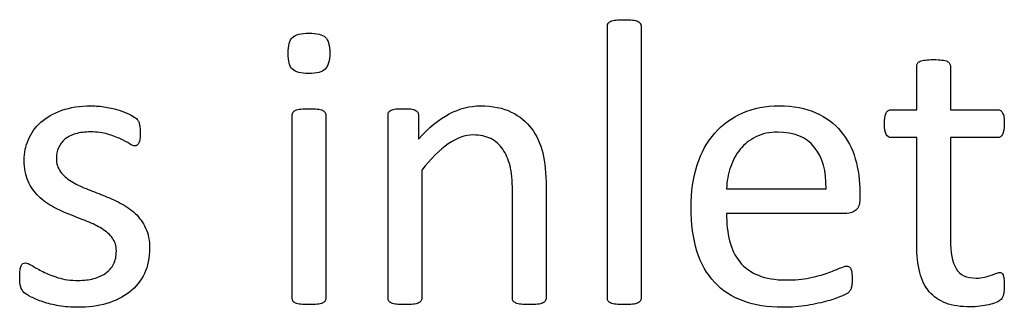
# Model space of a CAD drawing. Header units: inches. Extents: x 0 to 23760, y -13 to 16800.
# Tile 126 of 256: x 4983 to 5355, y 15001 to 15109. Entities that reach past the tile are written whole.
import ezdxf

# ---------------------------------------------------------------- set-up
doc = ezdxf.new("R2010")
doc.units = ezdxf.units.IN
doc.layers.add('1', color=7, linetype='Continuous', true_color=0xffffff)

msp = doc.modelspace()

# ---------------------------------------------------------------- linework, layer by layer
at = {"layer": '1', "color": 2, "linetype": 'Continuous', "lineweight": 25}
for points, knots in [([(5205.329, 15003.158), (5205.156, 15003.417), (5205.069, 15003.764), (5205.069, 15038.453), (5205.069, 15072.709), (5205.069, 15107.37), (5205.156, 15107.745), (5205.329, 15108.034)], [0, 0, 0, 0, 0.0123321, 0.0123321, 0.98849, 0.98849, 1, 1, 1, 1]), ([(5205.329, 15108.034), (5205.531, 15108.351), (5205.848, 15108.611), (5206.829, 15109.015), (5207.493, 15109.159), (5209.108, 15109.39), (5210.147, 15109.418), (5212.657, 15109.418), (5213.724, 15109.39), (5215.34, 15109.159), (5216.004, 15109.015), (5216.927, 15108.611), (5217.244, 15108.351), (5217.446, 15108.034)], [0, 0, 0, 0, 0.164751, 0.164751, 0.3295019, 0.3295019, 0.4942529, 0.4942529, 0.6628352, 0.6628352, 0.8314176, 0.8314176, 1, 1, 1, 1]), ([(5217.446, 15108.034), (5217.648, 15107.745), (5217.764, 15107.37), (5217.764, 15072.709), (5217.764, 15038.453), (5217.764, 15003.764), (5217.648, 15003.417), (5217.446, 15003.158)], [0, 0, 0, 0, 0.01151, 0.01151, 0.9876679, 0.9876679, 1, 1, 1, 1]), ([(5098.606, 15090.723), (5097.481, 15089.655), (5095.404, 15089.107), (5089.402, 15089.107), (5087.354, 15089.655), (5085.161, 15091.732), (5084.613, 15093.723), (5084.613, 15099.638), (5085.161, 15101.657), (5086.287, 15102.725)], [0, 0, 0, 0, 0.2530061, 0.2530061, 0.501193, 0.501193, 0.7493799, 0.7493799, 1, 1, 1, 1]), ([(5086.287, 15102.725), (5087.412, 15103.821), (5089.489, 15104.341), (5095.49, 15104.341), (5097.539, 15103.822), (5099.76, 15101.715), (5100.308, 15099.724), (5100.308, 15093.839), (5099.731, 15091.819), (5098.606, 15090.723)], [0, 0, 0, 0, 0.2490168, 0.2490168, 0.4932905, 0.4932905, 0.7441614, 0.7441614, 1, 1, 1, 1]), ([(5321.774, 15075.431), (5321.774, 15080.913), (5321.774, 15086.395), (5321.774, 15092.252), (5321.861, 15092.569), (5322.034, 15092.886)], [0, 0, 0, 0, 0.9359606, 0.9359606, 1, 1, 1, 1]), ([(5322.034, 15092.886), (5322.236, 15093.204), (5322.553, 15093.463), (5323.534, 15093.925), (5324.198, 15094.098), (5325.005, 15094.185)], [0, 0, 0, 0, 0.5, 0.5, 1, 1, 1, 1]), ([(5325.005, 15094.185), (5325.813, 15094.3), (5326.852, 15094.358), (5329.362, 15094.358), (5330.43, 15094.3), (5331.237, 15094.185)], [0, 0, 0, 0, 0.4942529, 0.4942529, 1, 1, 1, 1]), ([(5331.237, 15094.185), (5332.045, 15094.098), (5332.709, 15093.925), (5333.632, 15093.463), (5333.95, 15093.204), (5334.353, 15092.569), (5334.469, 15092.252), (5334.469, 15086.395), (5334.469, 15080.913), (5334.469, 15075.431)], [0, 0, 0, 0, 0.0567686, 0.0567686, 0.1135371, 0.1135371, 0.1703057, 0.1703057, 1, 1, 1, 1]), ([(4986.604, 15064.15), (4987.671, 15066.631), (4989.229, 15068.824), (4993.442, 15072.575), (4996.071, 15074.066), (5002.386, 15076.326), (5006.079, 15076.874), (5012.109, 15076.874), (5013.955, 15076.729), (5015.802, 15076.412)], [0, 0, 0, 0, 0.2915669, 0.2915669, 0.5831337, 0.5831337, 0.8723472, 0.8723472, 1, 1, 1, 1]), ([(5133.748, 15064.266), (5137.643, 15068.622), (5141.531, 15071.836), (5149.299, 15075.864), (5153.194, 15076.874), (5161.763, 15076.874), (5165.658, 15076.095), (5171.947, 15072.979), (5174.51, 15070.869), (5178.41, 15065.65), (5179.822, 15062.599), (5181.497, 15055.552), (5181.93, 15051.34), (5181.93, 15032.356), (5181.93, 15018.276), (5181.93, 15003.764), (5181.815, 15003.417), (5181.613, 15003.158)], [0, 0, 0, 0, 0.0976134, 0.0976134, 0.1957995, 0.1957995, 0.3104695, 0.3104695, 0.4251394, 0.4251394, 0.5412396, 0.5412396, 0.6571226, 0.6571226, 0.989775, 0.989775, 1, 1, 1, 1]), ([(5245.577, 15066.603), (5248.462, 15069.92), (5251.968, 15072.425), (5260.176, 15076.008), (5264.763, 15076.874), (5275.265, 15076.874), (5279.916, 15076.021), (5287.556, 15072.517), (5290.701, 15070.18), (5295.606, 15064.294), (5297.423, 15060.832), (5299.731, 15052.869), (5300.308, 15048.628), (5300.308, 15043.358), (5300.308, 15042.588), (5300.308, 15039.799), (5299.818, 15038.386), (5298.808, 15037.52)], [0, 0, 0, 0, 0.1438864, 0.1438864, 0.2872898, 0.2872898, 0.4404707, 0.4404707, 0.5950514, 0.5950514, 0.7496321, 0.7496321, 0.9042128, 0.9042128, 0.9306369, 0.9306369, 1, 1, 1, 1]), ([(5015.802, 15076.412), (5017.648, 15076.124), (5019.324, 15075.728), (5022.293, 15074.796), (5023.563, 15074.306), (5024.63, 15073.758)], [0, 0, 0, 0, 0.504427, 0.504427, 1, 1, 1, 1]), ([(5086.402, 15003.158), (5086.229, 15003.417), (5086.142, 15003.764), (5086.142, 15027.268), (5086.142, 15050.34), (5086.142, 15073.787), (5086.229, 15074.104), (5086.402, 15074.421)], [0, 0, 0, 0, 0.0181232, 0.0181232, 0.9842932, 0.9842932, 1, 1, 1, 1]), ([(5086.402, 15074.421), (5086.604, 15074.739), (5086.921, 15074.998), (5087.902, 15075.402), (5088.566, 15075.547), (5089.374, 15075.662)], [0, 0, 0, 0, 0.5, 0.5, 1, 1, 1, 1]), ([(5089.374, 15075.662), (5090.181, 15075.749), (5091.22, 15075.806), (5093.73, 15075.806), (5094.798, 15075.749), (5095.606, 15075.662)], [0, 0, 0, 0, 0.4942529, 0.4942529, 1, 1, 1, 1]), ([(5095.606, 15075.662), (5096.413, 15075.547), (5097.077, 15075.402), (5098, 15074.998), (5098.318, 15074.739), (5098.722, 15074.104), (5098.837, 15073.787), (5098.837, 15050.34), (5098.837, 15027.268), (5098.837, 15003.764), (5098.722, 15003.417), (5098.52, 15003.158)], [0, 0, 0, 0, 0.0152284, 0.0152284, 0.0304569, 0.0304569, 0.0456853, 0.0456853, 0.9824287, 0.9824287, 1, 1, 1, 1]), ([(5122.553, 15003.158), (5122.38, 15003.417), (5122.293, 15003.764), (5122.293, 15027.268), (5122.293, 15050.34), (5122.293, 15073.844), (5122.38, 15074.191), (5122.524, 15074.45)], [0, 0, 0, 0, 0.0180796, 0.0180796, 0.9819204, 0.9819204, 1, 1, 1, 1]), ([(5122.524, 15074.45), (5122.669, 15074.739), (5122.986, 15074.998), (5123.909, 15075.46), (5124.486, 15075.604), (5125.929, 15075.777), (5126.881, 15075.806), (5129.189, 15075.806), (5130.141, 15075.774), (5131.613, 15075.604), (5132.19, 15075.46), (5132.593, 15075.229)], [0, 0, 0, 0, 0.2024309, 0.2024309, 0.4048617, 0.4048617, 0.6072926, 0.6072926, 0.7998488, 0.7998488, 1, 1, 1, 1]), ([(5133.488, 15074.45), (5133.661, 15074.191), (5133.748, 15073.844), (5133.748, 15070.363), (5133.748, 15067.314), (5133.748, 15064.266)], [0, 0, 0, 0, 0.1243094, 0.1243094, 1, 1, 1, 1]), ([(5311.041, 15075.143), (5311.387, 15075.345), (5311.734, 15075.431), (5315.369, 15075.431), (5318.572, 15075.431), (5321.774, 15075.431)], [0, 0, 0, 0, 0.1190476, 0.1190476, 1, 1, 1, 1]), ([(5334.469, 15075.431), (5340.393, 15075.431), (5346.317, 15075.431), (5352.645, 15075.431), (5353.021, 15075.345), (5353.309, 15075.143)], [0, 0, 0, 0, 0.9361702, 0.9361702, 1, 1, 1, 1]), ([(5028.468, 15070.238), (5028.554, 15069.834), (5028.608, 15069.372), (5028.785, 15068.247), (5028.814, 15067.555), (5028.814, 15065.852), (5028.785, 15065.102), (5028.612, 15063.833), (5028.497, 15063.285), (5028.323, 15062.881)], [0, 0, 0, 0, 0.2551684, 0.2551684, 0.4978663, 0.4978663, 0.7489332, 0.7489332, 1, 1, 1, 1]), ([(5321.774, 15064.871), (5318.543, 15064.871), (5315.311, 15064.871), (5311.301, 15064.871), (5310.695, 15065.304), (5309.772, 15066.92), (5309.541, 15068.276), (5309.541, 15071.103), (5309.599, 15071.911), (5309.743, 15072.575)], [0, 0, 0, 0, 0.6210362, 0.6210362, 0.7707503, 0.7707503, 0.9204644, 0.9204644, 1, 1, 1, 1]), ([(5354.636, 15072.575), (5354.723, 15071.911), (5354.78, 15071.103), (5354.78, 15068.276), (5354.55, 15066.92), (5353.626, 15065.304), (5353.021, 15064.871), (5346.317, 15064.871), (5340.393, 15064.871), (5334.469, 15064.871)], [0, 0, 0, 0, 0.0524112, 0.0524112, 0.1510676, 0.1510676, 0.2497241, 0.2497241, 1, 1, 1, 1]), ([(5016.552, 15066.199), (5014.677, 15066.747), (5012.542, 15067.035), (5007.954, 15067.035), (5006.079, 15066.804), (5002.79, 15065.824), (5001.434, 15065.131), (5000.395, 15064.237)], [0, 0, 0, 0, 0.3589744, 0.3589744, 0.6794872, 0.6794872, 1, 1, 1, 1]), ([(5024.804, 15062.563), (5023.938, 15063.14), (5022.813, 15063.746), (5020.043, 15065.016), (5018.398, 15065.622), (5016.552, 15066.199)], [0, 0, 0, 0, 0.5, 0.5, 1, 1, 1, 1]), ([(5169.524, 15003.158), (5169.322, 15003.417), (5169.235, 15003.764), (5169.235, 15017.709), (5169.235, 15031.221), (5169.235, 15048.686), (5168.938, 15051.864), (5167.677, 15056.678), (5166.769, 15058.746), (5164.417, 15062.246), (5162.893, 15063.585), (5159.166, 15065.42), (5157.002, 15065.881), (5151.347, 15065.881), (5148.183, 15064.742), (5141.797, 15060.255), (5138.479, 15056.937), (5134.988, 15052.581)], [0, 0, 0, 0, 0.0106594, 0.0106594, 0.3434701, 0.3434701, 0.4408261, 0.4408261, 0.5395668, 0.5395668, 0.6394324, 0.6394324, 0.7405482, 0.7405482, 0.8698823, 0.8698823, 1, 1, 1, 1]), ([(5280.487, 15001.542), (5277.602, 15001.051), (5274.515, 15000.792), (5265.542, 15000.792), (5260.547, 15001.59), (5251.982, 15004.773), (5248.376, 15007.14), (5242.518, 15013.4), (5240.291, 15017.313), (5237.354, 15026.758), (5236.604, 15032.24), (5236.604, 15044.444), (5237.374, 15049.785), (5240.441, 15059.274), (5242.663, 15063.313), (5245.577, 15066.603)], [0, 0, 0, 0, 0.0891474, 0.0891474, 0.2432002, 0.2432002, 0.3963436, 0.3963436, 0.5509507, 0.5509507, 0.7061483, 0.7061483, 0.8534787, 0.8534787, 1, 1, 1, 1]), ([(5283.113, 15061.265), (5279.997, 15065.073), (5275.409, 15066.949), (5266.177, 15066.949), (5263.436, 15066.372), (5258.704, 15064.006), (5256.757, 15062.436), (5253.569, 15058.553), (5252.328, 15056.274), (5251.463, 15053.677)], [0, 0, 0, 0, 0.3962301, 0.3962301, 0.5980831, 0.5980831, 0.7999362, 0.7999362, 1, 1, 1, 1]), ([(4986.546, 15048.426), (4985.536, 15050.619), (4985.046, 15053.273), (4985.046, 15059.072), (4985.565, 15061.669), (4986.604, 15064.15)], [0, 0, 0, 0, 0.5273632, 0.5273632, 1, 1, 1, 1]), ([(5000.395, 15064.237), (4999.327, 15063.342), (4998.548, 15062.275), (4997.452, 15059.794), (4997.192, 15058.466), (4997.192, 15055.033), (4997.712, 15053.36), (4998.722, 15052.004)], [0, 0, 0, 0, 0.295858, 0.295858, 0.591716, 0.591716, 1, 1, 1, 1]), ([(5027.66, 15061.986), (5027.4, 15061.813), (5027.112, 15061.727), (5026.362, 15061.727), (5025.698, 15062.015), (5024.804, 15062.563)], [0, 0, 0, 0, 0.3846154, 0.3846154, 1, 1, 1, 1]), ([(5322.899, 15014.006), (5322.149, 15016.949), (5321.774, 15020.411), (5321.774, 15037.905), (5321.774, 15051.388), (5321.774, 15064.871)], [0, 0, 0, 0, 0.2292468, 0.2292468, 1, 1, 1, 1]), ([(5334.469, 15064.871), (5334.469, 15052.004), (5334.469, 15039.136), (5334.469, 15021.507), (5335.149, 15017.894), (5337.989, 15013.025), (5340.528, 15011.813), (5345.346, 15011.813), (5346.385, 15011.929), (5348.231, 15012.39), (5349.068, 15012.621), (5349.789, 15012.881)], [0, 0, 0, 0, 0.5062548, 0.5062548, 0.6935464, 0.6935464, 0.8791865, 0.8791865, 0.9395933, 0.9395933, 1, 1, 1, 1]), ([(5134.988, 15052.581), (5134.988, 15036.453), (5134.988, 15020.324), (5134.988, 15003.764), (5134.873, 15003.417), (5134.671, 15003.158)], [0, 0, 0, 0, 0.9738676, 0.9738676, 1, 1, 1, 1]), ([(5008.358, 15045.656), (5010.435, 15044.82), (5012.595, 15043.973), (5016.956, 15042.252), (5019.12, 15041.271), (5021.226, 15040.174)], [0, 0, 0, 0, 0.4971403, 0.4971403, 1, 1, 1, 1]), ([(5008.82, 15033.221), (5006.771, 15034.029), (5004.64, 15034.876), (5000.28, 15036.597), (4998.145, 15037.578), (4996.067, 15038.674)], [0, 0, 0, 0, 0.4971403, 0.4971403, 1, 1, 1, 1]), ([(5026.881, 15036.251), (5028.525, 15034.721), (5029.865, 15032.881), (5031.843, 15028.576), (5032.363, 15026.008), (5032.363, 15019.488), (5031.699, 15016.343), (5030.401, 15013.573)], [0, 0, 0, 0, 0.3165581, 0.3165581, 0.6280383, 0.6280383, 1, 1, 1, 1]), ([(5249.991, 15036.279), (5249.991, 15032.413), (5250.373, 15028.953), (5251.924, 15022.806), (5253.19, 15020.149), (5256.8, 15015.737), (5259.108, 15014.064), (5264.879, 15011.698), (5268.37, 15011.121), (5275.813, 15011.121), (5278.727, 15011.38), (5281.295, 15011.929)], [0, 0, 0, 0, 0.2055215, 0.2055215, 0.4128642, 0.4128642, 0.6231815, 0.6231815, 0.8334988, 0.8334988, 1, 1, 1, 1]), ([(5015.802, 15013.689), (5017.1, 15014.583), (5018.081, 15015.737), (5019.466, 15018.507), (5019.812, 15020.122), (5019.812, 15023.989), (5019.322, 15025.633), (5017.302, 15028.287), (5015.975, 15029.47), (5014.359, 15030.509)], [0, 0, 0, 0, 0.2462687, 0.2462687, 0.4925373, 0.4925373, 0.7462687, 0.7462687, 1, 1, 1, 1]), ([(4984.527, 15017.295), (4984.815, 15017.468), (4985.132, 15017.583), (4986.056, 15017.583), (4986.892, 15017.237), (4987.989, 15016.545)], [0, 0, 0, 0, 0.40625, 0.40625, 1, 1, 1, 1]), ([(4987.643, 15004.687), (4986.431, 15005.322), (4985.536, 15005.899), (4984.382, 15006.937), (4983.978, 15007.659), (4983.459, 15009.505), (4983.344, 15010.746), (4983.344, 15013.313), (4983.401, 15014.121), (4983.488, 15014.814)], [0, 0, 0, 0, 0.2763819, 0.2763819, 0.5527638, 0.5527638, 0.8291457, 0.8291457, 1, 1, 1, 1]), ([(4992.086, 15014.266), (4993.701, 15013.429), (4995.603, 15012.671), (5000.02, 15011.294), (5002.559, 15010.948), (5007.579, 15010.948), (5009.541, 15011.178), (5013.003, 15012.102), (5014.532, 15012.794), (5015.802, 15013.689)], [0, 0, 0, 0, 0.2820666, 0.2820666, 0.56751, 0.56751, 0.783755, 0.783755, 1, 1, 1, 1]), ([(5030.401, 15013.573), (5029.074, 15010.803), (5027.216, 15008.48), (5022.409, 15004.658), (5019.526, 15003.236), (5012.859, 15001.282), (5009.195, 15000.792), (5002.732, 15000.792), (5000.395, 15000.994), (4998.145, 15001.369)], [0, 0, 0, 0, 0.2773826, 0.2773826, 0.5527281, 0.5527281, 0.8302763, 0.8302763, 1, 1, 1, 1]), ([(5281.295, 15011.929), (5283.863, 15012.448), (5286.085, 15013.054), (5289.835, 15014.381), (5291.364, 15014.987), (5292.576, 15015.535)], [0, 0, 0, 0, 0.5, 0.5, 1, 1, 1, 1]), ([(5292.576, 15015.535), (5293.788, 15016.054), (5294.682, 15016.343), (5295.663, 15016.343), (5295.981, 15016.256), (5296.269, 15016.083)], [0, 0, 0, 0, 0.6470588, 0.6470588, 1, 1, 1, 1]), ([(5297.279, 15013.775), (5297.337, 15013.111), (5297.394, 15012.332), (5297.394, 15010.746), (5297.366, 15010.169), (5297.25, 15009.188), (5297.192, 15008.755), (5297.106, 15008.38)], [0, 0, 0, 0, 0.4102564, 0.4102564, 0.7051282, 0.7051282, 1, 1, 1, 1]), ([(5345.548, 15001.196), (5344.365, 15001.023), (5343.182, 15000.965), (5338.422, 15000.965), (5335.334, 15001.427), (5330.199, 15003.331), (5328.107, 15004.761), (5324.832, 15008.611), (5323.621, 15011.034), (5322.899, 15014.006)], [0, 0, 0, 0, 0.0990148, 0.0990148, 0.3984741, 0.3984741, 0.6979335, 0.6979335, 1, 1, 1, 1]), ([(5351.636, 15013.602), (5352.126, 15013.833), (5352.588, 15013.948), (5353.251, 15013.948), (5353.511, 15013.89), (5353.742, 15013.775)], [0, 0, 0, 0, 0.6521739, 0.6521739, 1, 1, 1, 1]), ([(5354.636, 15011.582), (5354.723, 15010.948), (5354.78, 15010.197), (5354.78, 15007.774), (5354.665, 15006.591), (5354.463, 15005.725)], [0, 0, 0, 0, 0.3809524, 0.3809524, 1, 1, 1, 1]), ([(5296.731, 15007.341), (5296.558, 15007.024), (5296.327, 15006.735), (5295.75, 15006.158), (5294.913, 15005.697), (5292.143, 15004.427), (5290.357, 15003.785), (5285.94, 15002.581), (5283.401, 15002.004), (5280.487, 15001.542)], [0, 0, 0, 0, 0.2492379, 0.2492379, 0.4984759, 0.4984759, 0.7477138, 0.7477138, 1, 1, 1, 1]), ([(5089.374, 15001.946), (5088.566, 15002.061), (5087.902, 15002.206), (5086.921, 15002.609), (5086.604, 15002.869), (5086.402, 15003.158)], [0, 0, 0, 0, 0.5, 0.5, 1, 1, 1, 1]), ([(5098.52, 15003.158), (5098.318, 15002.869), (5098, 15002.609), (5097.077, 15002.206), (5096.413, 15002.061), (5095.606, 15001.946)], [0, 0, 0, 0, 0.5, 0.5, 1, 1, 1, 1]), ([(5125.525, 15001.946), (5124.717, 15002.061), (5124.053, 15002.206), (5123.072, 15002.609), (5122.755, 15002.869), (5122.553, 15003.158)], [0, 0, 0, 0, 0.5, 0.5, 1, 1, 1, 1]), ([(5134.671, 15003.158), (5134.469, 15002.869), (5134.151, 15002.609), (5133.228, 15002.206), (5132.565, 15002.061), (5131.757, 15001.946)], [0, 0, 0, 0, 0.5, 0.5, 1, 1, 1, 1]), ([(5172.467, 15001.946), (5171.63, 15002.061), (5170.995, 15002.206), (5170.072, 15002.609), (5169.726, 15002.869), (5169.524, 15003.158)], [0, 0, 0, 0, 0.5, 0.5, 1, 1, 1, 1]), ([(5181.613, 15003.158), (5181.411, 15002.869), (5181.064, 15002.609), (5180.141, 15002.206), (5179.506, 15002.061), (5178.699, 15001.946)], [0, 0, 0, 0, 0.5, 0.5, 1, 1, 1, 1]), ([(5208.3, 15001.946), (5207.493, 15002.061), (5206.829, 15002.206), (5205.848, 15002.609), (5205.531, 15002.869), (5205.329, 15003.158)], [0, 0, 0, 0, 0.5, 0.5, 1, 1, 1, 1]), ([(5217.446, 15003.158), (5217.244, 15002.869), (5216.927, 15002.609), (5216.004, 15002.206), (5215.34, 15002.061), (5214.532, 15001.946)], [0, 0, 0, 0, 0.5, 0.5, 1, 1, 1, 1]), ([(5351.693, 15002.638), (5350.885, 15002.292), (5349.933, 15002.004), (5347.856, 15001.542), (5346.731, 15001.34), (5345.548, 15001.196)], [0, 0, 0, 0, 0.5, 0.5, 1, 1, 1, 1]), ([(5095.606, 15001.946), (5094.798, 15001.859), (5093.73, 15001.802), (5091.22, 15001.802), (5090.181, 15001.859), (5089.374, 15001.946)], [0, 0, 0, 0, 0.5057471, 0.5057471, 1, 1, 1, 1]), ([(5131.757, 15001.946), (5130.949, 15001.859), (5129.881, 15001.802), (5127.371, 15001.802), (5126.333, 15001.859), (5125.525, 15001.946)], [0, 0, 0, 0, 0.5057471, 0.5057471, 1, 1, 1, 1]), ([(5178.699, 15001.946), (5177.862, 15001.859), (5176.852, 15001.802), (5174.313, 15001.802), (5173.274, 15001.859), (5172.467, 15001.946)], [0, 0, 0, 0, 0.4886364, 0.4886364, 1, 1, 1, 1]), ([(5214.532, 15001.946), (5213.724, 15001.859), (5212.657, 15001.802), (5210.147, 15001.802), (5209.108, 15001.859), (5208.3, 15001.946)], [0, 0, 0, 0, 0.5057471, 0.5057471, 1, 1, 1, 1])]:
    msp.add_open_spline(points, degree=3, knots=knots, dxfattribs=at)
for points in [[(5024.63, 15073.758), (5025.669, 15073.238), (5026.477, 15072.748), (5026.996, 15072.344)], [(5132.593, 15075.229), (5133.026, 15074.998), (5133.315, 15074.739), (5133.488, 15074.45)], [(5309.743, 15072.575), (5309.858, 15073.238), (5310.031, 15073.787), (5310.233, 15074.219)], [(5310.233, 15074.219), (5310.435, 15074.681), (5310.695, 15074.97), (5311.041, 15075.143)], [(5353.309, 15075.143), (5353.626, 15074.97), (5353.886, 15074.681), (5354.117, 15074.219)], [(5354.117, 15074.219), (5354.348, 15073.787), (5354.521, 15073.238), (5354.636, 15072.575)], [(5026.996, 15072.344), (5027.544, 15071.94), (5027.891, 15071.565), (5028.093, 15071.277)], [(5028.093, 15071.277), (5028.266, 15070.959), (5028.381, 15070.613), (5028.468, 15070.238)], [(5028.323, 15062.881), (5028.121, 15062.477), (5027.92, 15062.188), (5027.66, 15061.986)], [(5287.527, 15045.57), (5287.7, 15052.234), (5286.2, 15057.485), (5283.113, 15061.265)], [(4998.722, 15052.004), (4999.76, 15050.648), (5001.087, 15049.436), (5002.732, 15048.426)], [(5251.463, 15053.677), (5250.568, 15051.109), (5250.106, 15048.397), (5249.991, 15045.57)], [(4990.499, 15042.713), (4988.854, 15044.329), (4987.527, 15046.204), (4986.546, 15048.426)], [(5002.732, 15048.426), (5004.377, 15047.387), (5006.252, 15046.464), (5008.358, 15045.656)], [(5249.991, 15045.57), (5262.503, 15045.57), (5275.015, 15045.57), (5287.527, 15045.57)], [(4996.067, 15038.674), (4993.99, 15039.799), (4992.143, 15041.126), (4990.499, 15042.713)], [(5021.226, 15040.174), (5023.361, 15039.107), (5025.236, 15037.809), (5026.881, 15036.251)], [(5295.375, 15036.279), (5280.247, 15036.279), (5265.119, 15036.279), (5249.991, 15036.279)], [(5298.808, 15037.52), (5297.798, 15036.683), (5296.673, 15036.251), (5295.375, 15036.279)], [(5014.359, 15030.509), (5012.715, 15031.519), (5010.868, 15032.442), (5008.82, 15033.221)], [(4983.892, 15016.429), (4984.036, 15016.833), (4984.267, 15017.122), (4984.527, 15017.295)], [(4983.488, 15014.814), (4983.603, 15015.477), (4983.719, 15015.997), (4983.892, 15016.429)], [(4987.989, 15016.545), (4989.114, 15015.852), (4990.47, 15015.073), (4992.086, 15014.266)], [(5296.269, 15016.083), (5296.558, 15015.881), (5296.76, 15015.622), (5296.933, 15015.275)], [(5296.933, 15015.275), (5297.077, 15014.9), (5297.192, 15014.41), (5297.279, 15013.775)], [(5349.789, 15012.881), (5350.482, 15013.14), (5351.116, 15013.371), (5351.636, 15013.602)], [(5353.742, 15013.775), (5353.973, 15013.631), (5354.146, 15013.4), (5354.29, 15013.025)], [(5354.29, 15013.025), (5354.405, 15012.679), (5354.521, 15012.188), (5354.636, 15011.582)], [(5297.106, 15008.38), (5297.048, 15007.976), (5296.904, 15007.63), (5296.731, 15007.341)], [(4992.143, 15002.84), (4990.383, 15003.417), (4988.883, 15004.052), (4987.643, 15004.687)], [(4998.145, 15001.369), (4995.923, 15001.773), (4993.932, 15002.234), (4992.143, 15002.84)], [(5353.54, 15003.792), (5353.136, 15003.388), (5352.53, 15003.013), (5351.693, 15002.638)], [(5354.463, 15005.725), (5354.261, 15004.86), (5353.973, 15004.196), (5353.54, 15003.792)]]:
    msp.add_open_spline(points, degree=3, dxfattribs=at)

doc.saveas('drawing.dxf')
